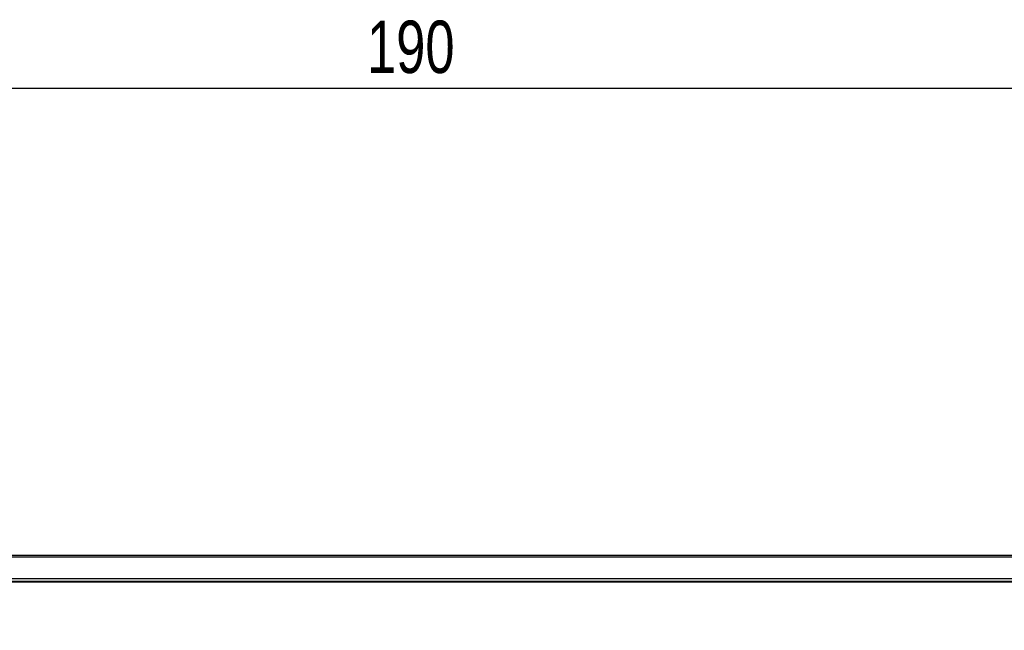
# Model space of a CAD drawing. Header units: millimetres. Extents: x -88 to 626, y -72 to 698.
# Tile 24 of 25: x 27 to 92, y 658 to 698. Entities that reach past the tile are written whole.
import ezdxf

# ---------------------------------------------------------------- set-up
doc = ezdxf.new("R2010")
doc.units = ezdxf.units.MM
doc.layers.add('DRAWINGS', color=7, linetype='Continuous')
doc.styles.add('SLDTEXTSTYLE0', font='TXT', dxfattribs={"width": 0.75})
doc.dimstyles.new('SLDDIMSTYLE0', dxfattribs={"dimtxt": 3.5, "dimasz": 3.302, "dimexe": 0, "dimexo": 0.0625, "dimgap": 0.875, "dimtad": 0, "dimtih": 1, "dimtoh": 1, "dimdec": 0, "dimrnd": 1e-09, "dimzin": 12, "dimdsep": 46, "dimtxsty": 'SLDTEXTSTYLE0', "dimsah": 1, "dimcen": 0.09, "dimadec": 0, "dimazin": 3, "dimtfac": 1, "dimtdec": 0, "dimtofl": 0, "dimtmove": 0, "dimatfit": 3, "dimfxl": 1, "dimfrac": 2, "dimtolj": 1, "dimtzin": 12, "dimarcsym": 0})

# ---------------------------------------------------------------- blocks, each defined once
blk = doc.blocks.new('_D_1')
at = {"layer": 'DRAWINGS'}
for p, q in [((-40.829, 658.661), (-40.829, 694.882)), ((148.926, 658.661), (148.926, 694.882)), ((-40.829, 693.882), (148.926, 693.882))]:
    blk.add_line(p, q, dxfattribs=at)
for points in [[(-40.829, 693.882), (-37.527, 693.374), (-37.527, 694.39)], [(148.926, 693.882), (145.624, 694.39), (145.624, 693.374)]]:
    blk.add_solid(points, dxfattribs=at)
at = {"layer": 'DRAWINGS', "insert": (49.755, 698.393), "char_height": 3.5, "attachment_point": 1, "style": 'SLDTEXTSTYLE0'}
blk.add_mtext('190', dxfattribs=at)

msp = doc.modelspace()

# ---------------------------------------------------------------- linework, layer by layer
at = {"color": 7, "linetype": 'Continuous', "lineweight": 25}
for p, q in [((144.014, 662.66), (-35.917, 662.66)), ((-35.917, 662.572), (144.014, 662.572)), ((-35.952, 661.117), (144.049, 661.117)), ((-35.851, 660.904), (143.949, 660.904))]:
    msp.add_line(p, q, dxfattribs=at)
at = {"color": 144, "linetype": 'Continuous', "lineweight": 18}
for p, q in [((144.049, 661.094), (-35.952, 661.094)), ((144.014, 660.949), (-35.917, 660.949))]:
    msp.add_line(p, q, dxfattribs=at)

# ---------------------------------------------------------------- dimensions: what is measured, and where the dimension line sits
at = {"layer": 'DRAWINGS'}
dim = msp.add_linear_dim(base=(148.926, 696.66), p1=(-40.829, 657.661), p2=(148.926, 657.661), dimstyle='SLDDIMSTYLE0', dxfattribs=at)
dim.commit()
dim.dimension.update_dxf_attribs({"geometry": '_D_1', "text_midpoint": (53.634, 696.66), "dimtype": 160})

doc.saveas('drawing.dxf')
